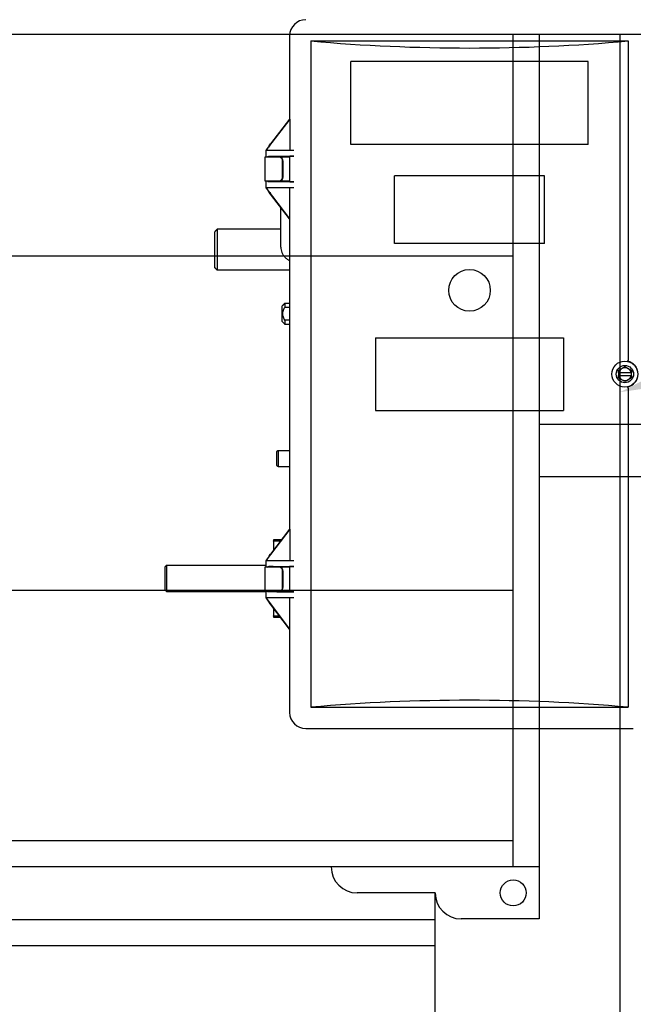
# Model space of a CAD drawing. Header units: inches. Extents: x 169.6 to 213.7, y 195.1 to 266.5.
# Tile 27 of 53: x 206.2 to 207, y 204.2 to 205.4. Entities that reach past the tile are written whole.
import ezdxf
from ezdxf import colors
from ezdxf.entities.mleader import LeaderData, LeaderLine
from ezdxf.math import Vec2, Vec3

# ---------------------------------------------------------------- set-up
doc = ezdxf.new("R2010")
doc.units = ezdxf.units.IN
doc.header["$LTSCALE"] = 0.25
doc.header["$MEASUREMENT"] = 0
doc.layers.add('ANNOTATIONS', color=1, linetype='Continuous')
doc.layers.add('RHX RH F.O.H.', color=7, linetype='Continuous')
doc.styles.add('ARIAL', font='arial.ttf', dxfattribs={"height": 0.09375})

msp = doc.modelspace()

# ---------------------------------------------------------------- linework, layer by layer
at = {"layer": 'RHX RH F.O.H.'}
for p, q in [((201.15968, 205.38334), (207.24812, 205.38334)), ((206.8289, 204.38334), (206.8289, 205.38334)), ((206.86015, 205.38334), (206.86015, 204.32084)), ((206.86015, 204.38334), (201.54765, 204.38334)), ((206.73515, 204.35209), (206.6414, 204.35209)), ((206.73515, 204.32084), (206.73515, 204.35209)), ((206.73515, 204.31966), (201.67265, 204.31966)), ((206.86015, 204.32084), (206.7664, 204.32084)), ((206.73515, 204.28841), (201.67265, 204.28841))]:
    msp.add_line(p, q, dxfattribs=at)
at = {"layer": 'RHX RH F.O.H.', "linetype": 'Continuous'}
for p, q in [((206.5602, 205.38125), (206.5602, 205.28106)), ((206.58575, 205.375), (206.58575, 204.575)), ((206.58575, 205.375), (206.967, 205.375)), ((206.95728, 200.63334), (206.95728, 205.38334)), ((206.967, 205.375), (206.967, 204.99186)), ((206.63361, 205.25054), (206.63361, 205.35054)), ((206.91914, 205.35054), (206.63361, 205.35054)), ((206.91914, 205.25054), (206.91914, 205.35054)), ((206.56048, 205.28125), (206.53204, 205.2442)), ((206.53741, 205.25136), (206.56031, 205.2812)), ((206.56023, 205.2812), (206.56026, 205.28125)), ((206.56023, 205.28125), (206.56023, 205.2812)), ((206.56048, 205.28125), (206.56023, 205.28125)), ((206.56031, 205.2812), (206.56023, 205.2812)), ((206.56048, 205.28125), (206.56048, 205.24375)), ((206.5317, 205.24375), (206.5317, 205.23562)), ((206.5317, 205.24375), (206.56509, 205.24375)), ((206.53204, 205.2442), (206.53204, 205.24375)), ((206.53576, 205.24926), (206.53738, 205.25136)), ((206.53738, 205.25133), (206.53576, 205.24921)), ((206.53576, 205.24921), (206.53576, 205.24926)), ((206.53738, 205.25133), (206.53741, 205.25136)), ((206.53738, 205.25136), (206.53738, 205.25133)), ((206.53741, 205.25136), (206.53738, 205.25136)), ((206.91914, 205.25054), (206.63361, 205.25054)), ((206.5602, 205.23562), (206.53045, 205.23562)), ((206.53522, 205.23631), (206.56509, 205.2366)), ((206.5461, 205.23625), (206.5448, 205.23625)), ((206.5602, 205.23638), (206.5461, 205.23625)), ((206.56043, 205.2365), (206.5602, 205.23638)), ((206.5602, 205.23638), (206.5602, 205.20611)), ((206.55176, 205.21187), (206.55176, 205.23062)), ((206.55226, 205.21187), (206.55226, 205.23062)), ((206.68606, 205.13179), (206.68606, 205.21304)), ((206.86669, 205.21304), (206.68606, 205.21304)), ((206.86669, 205.13179), (206.86669, 205.21304)), ((206.53045, 205.20687), (206.5602, 205.20687)), ((206.5317, 205.20687), (206.5317, 205.19875)), ((206.56509, 205.19875), (206.5317, 205.19875)), ((206.53202, 205.19833), (206.53202, 205.19875)), ((206.53202, 205.19833), (206.56017, 205.16125)), ((206.56509, 205.20589), (206.53522, 205.20619)), ((206.5448, 205.20625), (206.5461, 205.20625)), ((206.5461, 205.20625), (206.5602, 205.20611)), ((206.5602, 205.20611), (206.56043, 205.206)), ((206.56044, 205.16125), (206.56044, 205.19875)), ((206.53738, 205.19109), (206.53574, 205.19325)), ((206.56003, 205.16125), (206.53738, 205.19109)), ((206.56003, 205.16125), (206.56044, 205.16125)), ((206.5602, 205.16125), (206.5602, 204.78856)), ((206.47321, 205.14896), (206.47321, 205.09976)), ((206.47021, 205.10287), (206.47021, 205.14596)), ((206.86669, 205.13179), (206.68606, 205.13179)), ((201.5789, 205.11707), (206.8289, 205.11707)), ((206.5602, 205.09976), (206.47321, 205.09976)), ((206.55137, 205.03799), (206.55137, 205.05694)), ((206.55437, 205.05994), (206.55437, 205.05502)), ((206.5602, 205.05502), (206.55437, 205.05502)), ((206.55437, 205.0399), (206.55437, 205.03499)), ((206.5602, 205.0399), (206.55437, 205.0399)), ((206.66352, 205.01875), (206.66352, 204.93125)), ((206.66352, 205.01875), (206.88923, 205.01875)), ((206.88923, 205.01875), (206.88923, 204.93125)), ((206.95531, 204.9765), (206.95531, 204.9735)), ((206.97065, 204.9765), (206.9556, 204.9765)), ((206.9556, 204.9735), (206.97065, 204.9735)), ((206.97094, 204.9735), (206.97094, 204.9765)), ((206.967, 204.95813), (206.967, 204.575)), ((206.66352, 204.93125), (206.88923, 204.93125)), ((207.0789, 204.91459), (206.86015, 204.91459)), ((206.54471, 204.86512), (206.54471, 204.88214)), ((206.54621, 204.88301), (206.54621, 204.86426)), ((206.86015, 204.85209), (207.0789, 204.85209)), ((206.56048, 204.78875), (206.53204, 204.7517)), ((206.53741, 204.75886), (206.56031, 204.7887)), ((206.56023, 204.7887), (206.56026, 204.78875)), ((206.56023, 204.78875), (206.56023, 204.7887)), ((206.56048, 204.78875), (206.56023, 204.78875)), ((206.56031, 204.7887), (206.56023, 204.7887)), ((206.56048, 204.78875), (206.56048, 204.75125)), ((206.54086, 204.77459), (206.54086, 204.76336)), ((206.54948, 204.77459), (206.54086, 204.77459)), ((206.54142, 204.77659), (206.55101, 204.77659)), ((206.53576, 204.75676), (206.53738, 204.75886)), ((206.53738, 204.75883), (206.53576, 204.75671)), ((206.53738, 204.75883), (206.53741, 204.75886)), ((206.53738, 204.75886), (206.53738, 204.75883)), ((206.53741, 204.75886), (206.53738, 204.75886)), ((206.5317, 204.75125), (206.5317, 204.74312)), ((206.5317, 204.75125), (206.56509, 204.75125)), ((206.53204, 204.7517), (206.53204, 204.75125)), ((206.53576, 204.75671), (206.53576, 204.75676)), ((206.41075, 204.71561), (206.41075, 204.74381)), ((206.41225, 204.74531), (206.41225, 204.71411)), ((206.5602, 204.74312), (206.53045, 204.74312)), ((206.53522, 204.74381), (206.56509, 204.7441)), ((206.5461, 204.74375), (206.5448, 204.74375)), ((206.5602, 204.74388), (206.5461, 204.74375)), ((206.55176, 204.71937), (206.55176, 204.73812)), ((206.55226, 204.71937), (206.55226, 204.73812)), ((206.56043, 204.744), (206.5602, 204.74388)), ((206.5602, 204.74388), (206.5602, 204.71361)), ((201.5789, 204.71541), (206.8289, 204.71541)), ((206.53045, 204.71437), (206.5602, 204.71437)), ((206.5317, 204.71437), (206.5317, 204.70625)), ((206.56509, 204.71339), (206.53522, 204.71369)), ((206.5448, 204.71375), (206.5461, 204.71375)), ((206.5461, 204.71375), (206.5602, 204.71361)), ((206.5602, 204.71361), (206.56043, 204.7135)), ((206.56509, 204.70625), (206.5317, 204.70625)), ((206.53202, 204.70583), (206.53202, 204.70625)), ((206.53202, 204.70583), (206.56017, 204.66875)), ((206.53738, 204.69859), (206.53574, 204.70075)), ((206.56044, 204.66875), (206.56044, 204.70625)), ((206.56003, 204.66875), (206.53738, 204.69859)), ((206.54086, 204.694), (206.54086, 204.68484)), ((206.54086, 204.68484), (206.54782, 204.68484)), ((206.54934, 204.68284), (206.54142, 204.68284)), ((206.56003, 204.66875), (206.56044, 204.66875)), ((206.5602, 204.66875), (206.5602, 204.56875)), ((206.58575, 204.575), (206.967, 204.575)), ((206.5795, 204.54945), (206.97325, 204.54945)), ((206.8289, 204.41459), (201.5789, 204.41459)), ((206.73515, 200.63334), (206.73515, 204.35209))]:
    msp.add_line(p, q, dxfattribs=at)
for centre, radius in [((206.77637, 205.07554), 0.025), ((206.96312, 204.975), 0.01562), ((206.96312, 204.975), 0.01035)]:
    msp.add_circle(centre, radius, dxfattribs=at)
at = {"layer": 'RHX RH F.O.H.'}
msp.add_circle((206.8289, 204.35209), 0.01562, dxfattribs=at)
at = {"layer": 'RHX RH F.O.H.', "linetype": 'Continuous'}
for centre, radius, start, end in [((206.5795, 205.38125), 0.0193, 90, 180), ((206.54707, 205.23093), 0.0047, 356.18884, 85.59824), ((206.54757, 205.23093), 0.0047, 356.18871, 85.59799), ((206.54707, 205.21156), 0.0047, 274.40246, 3.81078), ((206.54757, 205.21156), 0.0047, 274.40272, 3.81091), ((206.96312, 204.975), 0.01575, 282.58669, 77.41331), ((206.96312, 204.975), 0.00767, 11.27622, 168.72378), ((206.96312, 204.975), 0.00767, 191.27622, 348.72378), ((206.54707, 204.73843), 0.0047, 356.18886, 85.59806), ((206.54757, 204.73843), 0.0047, 356.18873, 85.59781), ((206.54707, 204.71906), 0.0047, 274.40218, 3.8109), ((206.54757, 204.71906), 0.0047, 274.40244, 3.81103), ((206.5795, 204.56875), 0.0193, 180, 270), ((206.6414, 204.38334), 0.03125, 180, 270), ((206.7664, 204.35209), 0.03125, 180, 270)]:
    msp.add_arc(centre, radius, start, end, dxfattribs=at)
for centre, major_axis, ratio, start_param, end_param in [((206.77637, 206.08824), (1.25, 0), 0.5773503, 4.5592916, 4.8654863), ((206.5377, 205.25166), (0.00625, 0.00831), 0.0083845, 1.8694572, 2.6924908), ((206.5377, 205.23625), (0.0071, 0), 0.0087269, 0.0010447, 1.9273834), ((206.57917, 205.23649), (0.01875, 0), 0.0087269, 2.4202681, 3.1241394), ((206.5377, 205.19075), (-0.00625, 0.0084), 0.0083594, 0.4394951, 1.2625288), ((206.5377, 205.20625), (0.0071, 0), 0.0087269, 4.3558019, 6.2821406), ((206.57917, 205.206), (0.01875, 0), 0.0087269, 3.1590459, 3.8629173), ((206.5377, 205.18821), (0.00587, -0.00485), 0.4410024, 1.9674864, 2.2394488), ((206.5377, 204.75916), (0.00625, 0.00831), 0.0083845, 1.8694572, 2.6924908), ((206.5377, 204.74375), (0.0071, 0), 0.0087269, 0.0010447, 1.9273834), ((206.57917, 204.74399), (0.01875, 0), 0.0087269, 2.4202681, 3.1241394), ((206.57917, 204.7135), (0.01875, 0), 0.0087269, 3.1590459, 3.8629173), ((206.5377, 204.69825), (-0.00625, 0.0084), 0.0083594, 0.4394951, 1.2625288), ((206.5377, 204.69571), (0.00587, -0.00485), 0.4410024, 1.9712783, 2.2394488), ((206.77637, 203.86175), (1.25, 0), 0.5773503, 1.417699, 1.7238937)]:
    msp.add_ellipse(centre, major_axis=major_axis, ratio=ratio, start_param=start_param, end_param=end_param, dxfattribs=at)
for points in [[(206.53045, 205.23562), (206.53045, 205.20687)], [(206.55733, 205.23636), (206.55648, 205.23562)], [(206.5494, 205.20687), (206.5494, 205.20622)], [(206.5494, 205.17526), (206.5494, 205.1283)], [(206.47321, 205.14896), (206.47021, 205.14596)], [(206.5494, 205.14896), (206.47321, 205.14896)], [(206.47321, 205.09976), (206.47021, 205.10287)], [(206.55437, 205.05994), (206.55137, 205.05694)], [(206.5602, 205.05994), (206.55437, 205.05994)], [(206.55137, 205.03799), (206.55437, 205.03499)], [(206.55437, 205.03499), (206.5602, 205.03499)], [(206.967, 204.99186), (206.96699, 204.99181)], [(206.95531, 204.9765), (206.95531, 204.97951)], [(206.95531, 204.9765), (206.9556, 204.9765)], [(206.9556, 204.9735), (206.95531, 204.9735)], [(206.97065, 204.9765), (206.97094, 204.9765)], [(206.97094, 204.9735), (206.97065, 204.9735)], [(206.97094, 204.97951), (206.97094, 204.9765)], [(206.96699, 204.95818), (206.967, 204.95813)], [(206.54621, 204.88301), (206.54471, 204.88214)], [(206.5602, 204.88301), (206.54621, 204.88301)], [(206.54471, 204.86512), (206.54621, 204.86426)], [(206.54621, 204.86426), (206.5602, 204.86426)], [(206.54086, 204.77459), (206.54142, 204.77659)], [(206.41225, 204.74531), (206.41075, 204.74381)], [(206.5317, 204.74531), (206.41225, 204.74531)], [(206.53045, 204.74312), (206.53045, 204.71437)], [(206.41075, 204.71561), (206.41225, 204.71411)], [(206.41225, 204.71411), (206.5317, 204.71411)], [(206.55325, 204.71368), (206.55325, 204.71411)], [(206.55325, 204.71411), (206.5602, 204.71411)], [(206.54142, 204.68284), (206.54086, 204.68484)]]:
    msp.add_open_spline(points, degree=1, dxfattribs=at)
for points, knots in [([(206.53522, 205.23631), (206.53484, 205.23623), (206.53408, 205.23608), (206.53337, 205.23564), (206.53301, 205.23544), (206.53301, 205.23544)], [0, 0, 0, 0, 0.5043921, 0.9936184, 1, 1, 1, 1]), ([(206.54395, 205.2354), (206.54397, 205.23551), (206.54399, 205.23573), (206.54419, 205.23601), (206.54447, 205.23621), (206.54469, 205.23623), (206.5448, 205.23625)], [0, 0, 0, 0, 0.2500118, 0.50002, 0.7499984, 1, 1, 1, 1]), ([(206.53301, 205.20706), (206.53301, 205.20705), (206.53315, 205.20698), (206.53352, 205.20677), (206.53424, 205.20637), (206.53486, 205.20626), (206.53522, 205.20619)], [0, 0, 0, 0, 0.0063801, 0.1846565, 0.5247913, 1, 1, 1, 1]), ([(206.5448, 205.20625), (206.54469, 205.20626), (206.54447, 205.20629), (206.54419, 205.20648), (206.54399, 205.20676), (206.54397, 205.20699), (206.54395, 205.2071)], [0, 0, 0, 0, 0.2500102, 0.499993, 0.7500056, 1, 1, 1, 1]), ([(206.5494, 205.1283), (206.54943, 205.12753), (206.5495, 205.12563), (206.55018, 205.12265), (206.5515, 205.1195), (206.55337, 205.11663), (206.55574, 205.11413), (206.55805, 205.11231), (206.55965, 205.11154), (206.5602, 205.11128)], [0, 0, 0, 0, 0.1102456, 0.2707758, 0.4312036, 0.5918136, 0.7529375, 0.9148037, 1, 1, 1, 1]), ([(206.55437, 205.0399), (206.55356, 205.04137), (206.55214, 205.04393), (206.55155, 205.04859), (206.55275, 205.05221), (206.55398, 205.05434), (206.55437, 205.05502)], [0, 0, 0, 0, 0.3106942, 0.5415168, 0.8532599, 1, 1, 1, 1]), ([(206.95531, 204.97951), (206.9567, 204.98031), (206.95931, 204.98182), (206.96191, 204.98332), (206.96312, 204.98402)], [0, 0, 0, 0, 0.5324445, 1, 1, 1, 1]), ([(206.96312, 204.98402), (206.96451, 204.98322), (206.96712, 204.98171), (206.96972, 204.98021), (206.97094, 204.97951)], [0, 0, 0, 0, 0.5324447, 1, 1, 1, 1]), ([(206.96656, 204.99037), (206.96656, 204.99037), (206.96657, 204.99037), (206.96659, 204.9904), (206.96666, 204.99056), (206.96676, 204.99088), (206.96688, 204.99132), (206.96696, 204.99165), (206.96699, 204.99181)], [0, 0, 0, 0, 0.0116026, 0.1336734, 0.3508395, 0.5674029, 0.7836981, 1, 1, 1, 1]), ([(206.95531, 204.97049), (206.95531, 204.97087), (206.95531, 204.97186), (206.95531, 204.97287), (206.95531, 204.9735)], [0, 0, 0, 0, 0.3850693, 1, 1, 1, 1]), ([(206.97094, 204.9735), (206.97094, 204.97287), (206.97094, 204.97186), (206.97094, 204.97087), (206.97094, 204.97049)], [0, 0, 0, 0, 0.6149307, 1, 1, 1, 1]), ([(206.96312, 204.96598), (206.96173, 204.96678), (206.95912, 204.96829), (206.95653, 204.96979), (206.95531, 204.97049)], [0, 0, 0, 0, 0.5324445, 1, 1, 1, 1]), ([(206.97094, 204.97049), (206.96955, 204.96968), (206.96694, 204.96818), (206.96434, 204.96668), (206.96312, 204.96598)], [0, 0, 0, 0, 0.5324447, 1, 1, 1, 1]), ([(206.96699, 204.95818), (206.96696, 204.95835), (206.96688, 204.95868), (206.96676, 204.95911), (206.96666, 204.95944), (206.96659, 204.95959), (206.96657, 204.95962), (206.96656, 204.95962), (206.96656, 204.95962)], [0, 0, 0, 0, 0.2163019, 0.4325971, 0.6491605, 0.8663266, 0.9883974, 1, 1, 1, 1]), ([(206.53522, 204.74381), (206.53484, 204.74373), (206.53408, 204.74358), (206.53337, 204.74314), (206.53301, 204.74294), (206.53301, 204.74294)], [0, 0, 0, 0, 0.504391, 0.9936184, 1, 1, 1, 1]), ([(206.54395, 204.7429), (206.54397, 204.74301), (206.54399, 204.74323), (206.54419, 204.74351), (206.54447, 204.74371), (206.54469, 204.74373), (206.5448, 204.74375)], [0, 0, 0, 0, 0.2500021, 0.5000115, 0.7499973, 1, 1, 1, 1]), ([(206.53301, 204.71456), (206.53301, 204.71455), (206.53315, 204.71448), (206.53352, 204.71427), (206.53424, 204.71387), (206.53486, 204.71376), (206.53522, 204.71369)], [0, 0, 0, 0, 0.00638163, 0.18465803, 0.52479042, 1, 1, 1, 1]), ([(206.54395, 204.7146), (206.54397, 204.71449), (206.54399, 204.71426), (206.54419, 204.71398), (206.54447, 204.71379), (206.54469, 204.71376), (206.5448, 204.71375)], [0, 0, 0, 0, 0.2499927, 0.500003, 0.7499913, 1, 1, 1, 1]), ([(206.55325, 204.71411), (206.55321, 204.71413), (206.55316, 204.71416), (206.55269, 204.71432), (206.55255, 204.71437)], [0, 0, 0, 0, 0.7102606, 1, 1, 1, 1])]:
    msp.add_open_spline(points, degree=3, knots=knots, dxfattribs=at)

# ---------------------------------------------------------------- leaders
at = {"layer": 'ANNOTATIONS'}
ml = msp.add_multileader_mtext('Standard', dxfattribs=at)
ml.set_content('CHARGE WHEEL', color=256, style='ARIAL')
ml.set_leader_properties()
ml.build(insert=Vec2(0, 0))
ml.multileader.update_dxf_attribs({"dogleg_length": 0.36, "arrow_head_size": 0.09375})
ctx = ml.context
ctx.base_point, ctx.char_height, ctx.arrow_head_size, ctx.landing_gap_size, ctx.plane_origin = Vec3(207.74213, 205.17241), 0.09375, 0.09375, 0.09, Vec3(206.45261, 204.65335)
notes = []
notes.append((ctx, [(0, (1, 1, 0), (207.64417, 205.17241), (1, 0), 0.09796, [(0, [(206.95728, 204.95333)], 0, [])])]))
ctx.mtext.insert, ctx.mtext.flow_direction = Vec3(207.83213, 205.22009), 5
for ctx, leaders in notes:
    for number, flags, end, landing, length, lines in leaders:
        leader = LeaderData()
        leader.index, (leader.has_last_leader_line, leader.has_dogleg_vector, leader.attachment_direction) = number, flags
        leader.last_leader_point, leader.dogleg_vector, leader.dogleg_length = Vec3(end), Vec3(landing), length
        for number, points, colour, breaks in lines:
            line = LeaderLine()
            line.index, line.vertices, line.color, line.breaks = number, Vec3.list(points), colors.encode_raw_color(colour), breaks
            leader.lines.append(line)
        ctx.leaders.append(leader)

doc.saveas('drawing.dxf')
